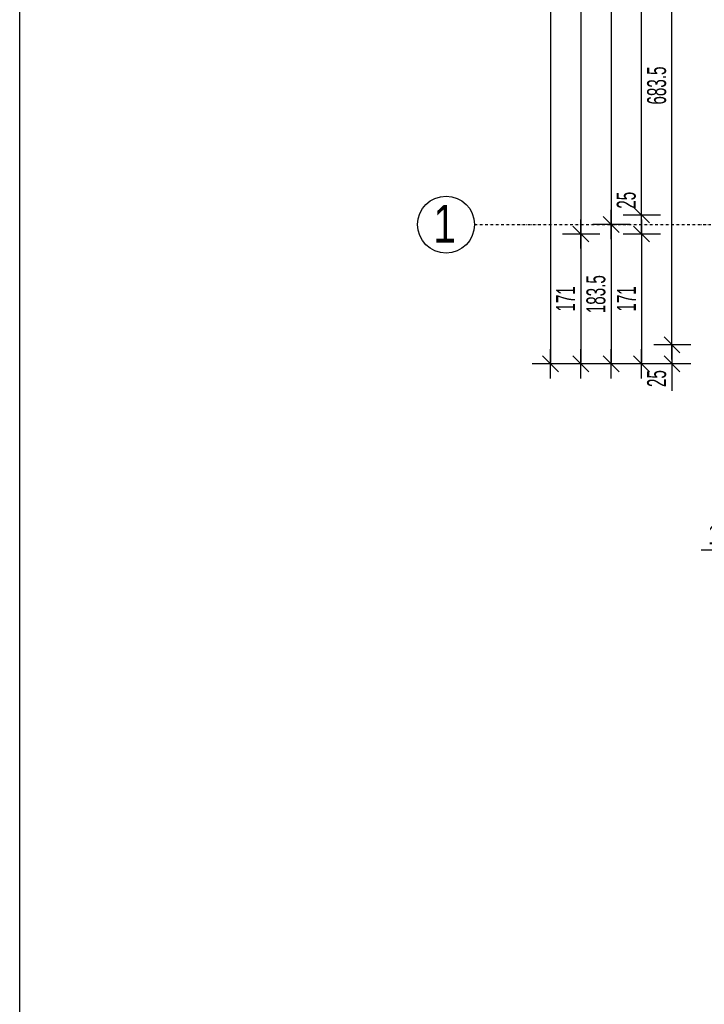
# Model space of a CAD drawing. Header units: millimetres. Extents: x 7622 to 25843, y -22705 to -15125.
# Tile 35 of 45: x 21399 to 22301, y -18995 to -17697. Entities that reach past the tile are written whole.
import ezdxf

# ---------------------------------------------------------------- set-up
doc = ezdxf.new("R2010")
doc.units = ezdxf.units.MM
doc.header["$LTSCALE"] = 10
doc.linetypes.add('MO', pattern=[0.7, 0.35, -0.17, 0.01, -0.17])
for name, color, linetype in [('BA_wym', 1, 'Continuous'), ('BD_osm', 1, 'MO'), ('BD_txs', 2, 'Continuous'), ('BD_wic', 1, 'Continuous')]:
    doc.layers.add(name, color=color, linetype=linetype)
doc.styles.add('BIKTS', font='bikromsw.shx', dxfattribs={"width": 0.8})
doc.styles.add('BIKWYM', font='bikromsw.shx', dxfattribs={"width": 0.6})
doc.dimstyles.new('BA_KR_100_cm', dxfattribs={"dimtxt": 25, "dimasz": 1.666667, "dimexe": 24, "dimexo": 0, "dimgap": 0, "dimtad": 0, "dimdec": 1, "dimrnd": 0.5, "dimzin": 9, "dimdsep": 46, "dimtxsty": 'BIKWYM', "dimblk": 'WYM-KR', "dimcen": 0, "dimdle": 20, "dimclrd": 256, "dimclre": 256, "dimclrt": 2, "dimadec": 0, "dimazin": 0, "dimtfac": 0.033333, "dimtdec": 1, "dimtmove": 0, "dimatfit": 3, "dimldrblk": 'WYM-KR', "dimfxl": 25, "dimfxlon": 1, "dimtvp": 0.8, "dimtolj": 1, "dimarcsym": 0})

# ---------------------------------------------------------------- blocks, each defined once
blk = doc.blocks.new('WYM-KR')
at = {"linetype": 'ByBlock'}
blk.add_line((11.52, 0), (-11.52, 0), dxfattribs=at)
at = {"color": 7, "linetype": 'ByBlock'}
blk.add_line((6.24, 6.24), (-6.24, -6.24), dxfattribs=at)
blk = doc.blocks.new('*D465')
at = {"layer": 'BA_wym', "lineweight": -2}
for p, q in [((22357.9, -18356.3), (22357.9, -18420.3)), ((22370.4, -18356.3), (22370.4, -18420.3)), ((22356.2, -18396.3), (22296.5, -18396.3)), ((22357.9, -18396.3), (22370.4, -18396.3)), ((22372.1, -18396.3), (22373.7, -18396.3))]:
    blk.add_line(p, q, dxfattribs=at)
at = {"layer": 'Defpoints', "color": 0}
for p in [(22357.9, -18150.8), (22370.4, -18150.8), (22370.4, -18396.3)]:
    blk.add_point(p, dxfattribs=at)
at = {"layer": 'BA_wym', "lineweight": -2, "xscale": 1.666666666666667, "yscale": 1.666666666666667, "zscale": 1.666666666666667}
blk.add_blockref('WYM-KR', (22357.9, -18396.3), dxfattribs=at)
at = {"layer": 'BA_wym', "lineweight": -2, "xscale": 1.666666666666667, "yscale": 1.666666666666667, "zscale": 1.666666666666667, "rotation": 180}
blk.add_blockref('WYM-KR', (22370.4, -18396.3), dxfattribs=at)
at = {"layer": 'BA_wym', "color": 2, "insert": (22325.5, -18376.3), "char_height": 25, "attachment_point": 5, "style": 'BIKWYM'}
blk.add_mtext('\\A1;12.5', dxfattribs=at)
blk = doc.blocks.new('*D490')
at = {"layer": 'BA_wym', "lineweight": -2}
for p, q in [((22282.9, -17442.3), (22233.9, -17442.3)), ((22257.9, -18124.1), (22257.9, -17444)), ((22282.9, -18125.8), (22233.9, -18125.8))]:
    blk.add_line(p, q, dxfattribs=at)
at = {"layer": 'Defpoints', "color": 0}
for p in [(22257.9, -17442.3), (22297.9, -17442.3), (22297.9, -18125.8)]:
    blk.add_point(p, dxfattribs=at)
at = {"layer": 'BA_wym', "lineweight": -2, "xscale": 1.666666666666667, "yscale": 1.666666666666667, "zscale": 1.666666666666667}
for p, rotation in [((22257.9, -17442.3), 90), ((22257.9, -18125.8), 270)]:
    blk.add_blockref('WYM-KR', p, dxfattribs=dict(at, rotation=rotation))
at = {"layer": 'BA_wym', "color": 2, "insert": (22237.9, -17784.1), "char_height": 25, "attachment_point": 5, "rotation": 90, "style": 'BIKWYM'}
blk.add_mtext('\\A1;683.5', dxfattribs=at)
blk = doc.blocks.new('*D491')
at = {"layer": 'BA_wym', "lineweight": -2}
for p, q in [((22282.9, -18125.8), (22233.9, -18125.8)), ((22257.9, -18124.1), (22257.9, -18122.5)), ((22257.9, -18125.8), (22257.9, -18150.8)), ((22282.9, -18150.8), (22233.9, -18150.8)), ((22257.9, -18152.5), (22257.9, -18186.5))]:
    blk.add_line(p, q, dxfattribs=at)
at = {"layer": 'Defpoints', "color": 0}
for p in [(22297.9, -18125.8), (22257.9, -18150.8), (22297.9, -18150.8)]:
    blk.add_point(p, dxfattribs=at)
at = {"layer": 'BA_wym', "lineweight": -2, "xscale": 1.666666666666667, "yscale": 1.666666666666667, "zscale": 1.666666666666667}
for p, rotation in [((22257.9, -18125.8), 270), ((22257.9, -18150.8), 90)]:
    blk.add_blockref('WYM-KR', p, dxfattribs=dict(at, rotation=rotation))
at = {"layer": 'BA_wym', "color": 2, "insert": (22237.9, -18170.3), "char_height": 25, "attachment_point": 5, "rotation": 90, "style": 'BIKWYM'}
blk.add_mtext('\\A1;25', dxfattribs=at)
blk = doc.blocks.new('*D495')
at = {"layer": 'BA_wym', "lineweight": -2}
for p, q in [((22242.9, -17124.8), (22193.9, -17124.8)), ((22217.9, -17953.1), (22217.9, -17126.5)), ((22242.9, -17954.8), (22193.9, -17954.8))]:
    blk.add_line(p, q, dxfattribs=at)
at = {"layer": 'Defpoints', "color": 0}
for p in [(22217.9, -17124.8), (22257.9, -17124.8), (22257.9, -17954.8)]:
    blk.add_point(p, dxfattribs=at)
at = {"layer": 'BA_wym', "lineweight": -2, "xscale": 1.666666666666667, "yscale": 1.666666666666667, "zscale": 1.666666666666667}
for p, rotation in [((22217.9, -17124.8), 90), ((22217.9, -17954.8), 270)]:
    blk.add_blockref('WYM-KR', p, dxfattribs=dict(at, rotation=rotation))
at = {"layer": 'BA_wym', "color": 2, "insert": (22197.9, -17539.8), "char_height": 25, "attachment_point": 5, "rotation": 90, "style": 'BIKWYM'}
blk.add_mtext('\\A1;830', dxfattribs=at)
blk = doc.blocks.new('*D496')
at = {"layer": 'BA_wym', "lineweight": -2}
for p, q in [((22217.9, -17953.1), (22217.9, -17919.1)), ((22242.9, -17954.8), (22193.9, -17954.8)), ((22217.9, -17979.8), (22217.9, -17954.8)), ((22242.9, -17979.8), (22193.9, -17979.8)), ((22217.9, -17981.5), (22217.9, -17983.1))]:
    blk.add_line(p, q, dxfattribs=at)
at = {"layer": 'Defpoints', "color": 0}
for p in [(22217.9, -17954.8), (22257.9, -17954.8), (22257.9, -17979.8)]:
    blk.add_point(p, dxfattribs=at)
at = {"layer": 'BA_wym', "lineweight": -2, "xscale": 1.666666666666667, "yscale": 1.666666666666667, "zscale": 1.666666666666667}
for p, rotation in [((22217.9, -17954.8), 270), ((22217.9, -17979.8), 90)]:
    blk.add_blockref('WYM-KR', p, dxfattribs=dict(at, rotation=rotation))
at = {"layer": 'BA_wym', "color": 2, "insert": (22197.9, -17935.3), "char_height": 25, "attachment_point": 5, "rotation": 90, "style": 'BIKWYM'}
blk.add_mtext('\\A1;25', dxfattribs=at)
blk = doc.blocks.new('*D497')
at = {"layer": 'BA_wym', "lineweight": -2}
for p, q in [((22242.9, -17979.8), (22193.9, -17979.8)), ((22217.9, -17981.5), (22217.9, -18149.1)), ((22242.9, -18150.8), (22193.9, -18150.8))]:
    blk.add_line(p, q, dxfattribs=at)
at = {"layer": 'Defpoints', "color": 0}
for p in [(22257.9, -17979.8), (22217.9, -18150.8), (22257.9, -18150.8)]:
    blk.add_point(p, dxfattribs=at)
at = {"layer": 'BA_wym', "lineweight": -2, "xscale": 1.666666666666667, "yscale": 1.666666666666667, "zscale": 1.666666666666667}
for p, rotation in [((22217.9, -17979.8), 90), ((22217.9, -18150.8), 270)]:
    blk.add_blockref('WYM-KR', p, dxfattribs=dict(at, rotation=rotation))
at = {"layer": 'BA_wym', "color": 2, "insert": (22197.9, -18065.3), "char_height": 25, "attachment_point": 5, "rotation": 90, "style": 'BIKWYM'}
blk.add_mtext('\\A1;171', dxfattribs=at)
blk = doc.blocks.new('*D502')
at = {"layer": 'BA_wym', "lineweight": -2}
for p, q in [((22202.9, -17217.3), (22153.9, -17217.3)), ((22177.9, -17219), (22177.9, -17965.6)), ((22202.9, -17967.3), (22153.9, -17967.3))]:
    blk.add_line(p, q, dxfattribs=at)
at = {"layer": 'Defpoints', "color": 0}
for p in [(22217.9, -17217.3), (22177.9, -17967.3), (22217.9, -17967.3)]:
    blk.add_point(p, dxfattribs=at)
at = {"layer": 'BA_wym', "lineweight": -2, "xscale": 1.666666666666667, "yscale": 1.666666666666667, "zscale": 1.666666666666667}
for p, rotation in [((22177.9, -17217.3), 90), ((22177.9, -17967.3), 270)]:
    blk.add_blockref('WYM-KR', p, dxfattribs=dict(at, rotation=rotation))
at = {"layer": 'BA_wym', "color": 2, "insert": (22157.9, -17592.3), "char_height": 25, "attachment_point": 5, "rotation": 90, "style": 'BIKWYM'}
blk.add_mtext('\\A1;750', dxfattribs=at)
blk = doc.blocks.new('*D503')
at = {"layer": 'BA_wym', "lineweight": -2}
for p, q in [((22202.9, -17967.3), (22153.9, -17967.3)), ((22177.9, -17969), (22177.9, -18149.1)), ((22202.9, -18150.8), (22153.9, -18150.8))]:
    blk.add_line(p, q, dxfattribs=at)
at = {"layer": 'Defpoints', "color": 0}
for p in [(22217.9, -17967.3), (22177.9, -18150.8), (22217.9, -18150.8)]:
    blk.add_point(p, dxfattribs=at)
at = {"layer": 'BA_wym', "lineweight": -2, "xscale": 1.666666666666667, "yscale": 1.666666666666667, "zscale": 1.666666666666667}
for p, rotation in [((22177.9, -17967.3), 90), ((22177.9, -18150.8), 270)]:
    blk.add_blockref('WYM-KR', p, dxfattribs=dict(at, rotation=rotation))
at = {"layer": 'BA_wym', "color": 2, "insert": (22157.9, -18059.1), "char_height": 25, "attachment_point": 5, "rotation": 90, "style": 'BIKWYM'}
blk.add_mtext('\\A1;183.5', dxfattribs=at)
blk = doc.blocks.new('*D505')
at = {"layer": 'BA_wym', "lineweight": -2}
for p, q in [((22162.9, -16154.8), (22113.9, -16154.8)), ((22137.9, -16156.5), (22137.9, -17978.1)), ((22162.9, -17979.8), (22113.9, -17979.8))]:
    blk.add_line(p, q, dxfattribs=at)
at = {"layer": 'Defpoints', "color": 0}
for p in [(22177.9, -16154.8), (22137.9, -17979.8), (22177.9, -17979.8)]:
    blk.add_point(p, dxfattribs=at)
at = {"layer": 'BA_wym', "lineweight": -2, "xscale": 1.666666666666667, "yscale": 1.666666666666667, "zscale": 1.666666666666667}
for p, rotation in [((22137.9, -16154.8), 90), ((22137.9, -17979.8), 270)]:
    blk.add_blockref('WYM-KR', p, dxfattribs=dict(at, rotation=rotation))
at = {"layer": 'BA_wym', "color": 2, "insert": (22117.9, -17067.3), "char_height": 25, "attachment_point": 5, "rotation": 90, "style": 'BIKWYM'}
blk.add_mtext('\\A1;1825', dxfattribs=at)
blk = doc.blocks.new('*D506')
at = {"layer": 'BA_wym', "lineweight": -2}
for p, q in [((22162.9, -17979.8), (22113.9, -17979.8)), ((22137.9, -17981.5), (22137.9, -18149.1)), ((22162.9, -18150.8), (22113.9, -18150.8))]:
    blk.add_line(p, q, dxfattribs=at)
at = {"layer": 'Defpoints', "color": 0}
for p in [(22177.9, -17979.8), (22137.9, -18150.8), (22177.9, -18150.8)]:
    blk.add_point(p, dxfattribs=at)
at = {"layer": 'BA_wym', "lineweight": -2, "xscale": 1.666666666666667, "yscale": 1.666666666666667, "zscale": 1.666666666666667}
for p, rotation in [((22137.9, -17979.8), 90), ((22137.9, -18150.8), 270)]:
    blk.add_blockref('WYM-KR', p, dxfattribs=dict(at, rotation=rotation))
at = {"layer": 'BA_wym', "color": 2, "insert": (22117.9, -18065.3), "char_height": 25, "attachment_point": 5, "rotation": 90, "style": 'BIKWYM'}
blk.add_mtext('\\A1;171', dxfattribs=at)
blk = doc.blocks.new('*D507')
at = {"layer": 'BA_wym', "lineweight": -2}
for p, q in [((22122.9, -16103.8), (22073.9, -16103.8)), ((22097.9, -16105.5), (22097.9, -18149.1)), ((22122.9, -18150.8), (22073.9, -18150.8))]:
    blk.add_line(p, q, dxfattribs=at)
at = {"layer": 'Defpoints', "color": 0}
for p in [(22137.9, -16103.8), (22097.9, -18150.8), (22137.9, -18150.8)]:
    blk.add_point(p, dxfattribs=at)
at = {"layer": 'BA_wym', "lineweight": -2, "xscale": 1.666666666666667, "yscale": 1.666666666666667, "zscale": 1.666666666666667}
for p, rotation in [((22097.9, -16103.8), 90), ((22097.9, -18150.8), 270)]:
    blk.add_blockref('WYM-KR', p, dxfattribs=dict(at, rotation=rotation))
at = {"layer": 'BA_wym', "color": 2, "insert": (22077.9, -17127.3), "char_height": 25, "attachment_point": 5, "rotation": 90, "style": 'BIKWYM'}
blk.add_mtext('\\A1;2047', dxfattribs=at)

msp = doc.modelspace()

# ---------------------------------------------------------------- linework, layer by layer
at = {"layer": 'BD_osm'}
msp.add_lwpolyline([(21997.89, -17967.31), (25322.89, -17967.31)], dxfattribs=at)
at = {"layer": 'BD_wic', "color": 5}
msp.add_lwpolyline([(21398.68, -15284.7), (25842.81, -15284.7), (25842.81, -22705.2), (21398.68, -22705.2)], close=True, dxfattribs=at)
at = {"layer": 'BD_wic'}
msp.add_circle((21960.39, -17967.31), 37.5, dxfattribs=at)

# ---------------------------------------------------------------- texts
at = {"layer": 'BD_txs', "style": 'BIKTS', "width": 0.8}
msp.add_text('1', height=50, dxfattribs=at).set_placement((21943.58, -17991.37))

# ---------------------------------------------------------------- dimensions: what is measured, and where the dimension line sits
at = {"layer": 'BA_wym'}
for base, p1, p2, picture, middle in [((22097.89, -18150.81), (22137.89, -16103.81), (22137.89, -18150.81), '*D507', (22077.89, -17127.31)), ((22137.89, -17979.81), (22177.89, -16154.81), (22177.89, -17979.81), '*D505', (22117.89, -17067.31)), ((22217.89, -17124.81), (22257.89, -17954.81), (22257.89, -17124.81), '*D495', (22197.89, -17539.81)), ((22177.89, -17967.31), (22217.89, -17217.31), (22217.89, -17967.31), '*D502', (22157.89, -17592.31)), ((22257.89, -17442.31), (22297.89, -18125.81), (22297.89, -17442.31), '*D490', (22237.89, -17784.06)), ((22217.89, -17954.81), (22257.89, -17979.81), (22257.89, -17954.81), '*D496', (22197.89, -17935.29)), ((22177.89, -18150.81), (22217.89, -17967.31), (22217.89, -18150.81), '*D503', (22157.89, -18059.06)), ((22137.89, -18150.81), (22177.89, -17979.81), (22177.89, -18150.81), '*D506', (22117.89, -18065.31)), ((22217.89, -18150.81), (22257.89, -17979.81), (22257.89, -18150.81), '*D497', (22197.89, -18065.31)), ((22257.89, -18150.81), (22297.89, -18125.81), (22297.89, -18150.81), '*D491', (22237.89, -18170.33))]:
    dim = msp.add_linear_dim(base=base, p1=p1, p2=p2, angle=90, dimstyle='BA_KR_100_cm', override={"dimatfit": 1}, dxfattribs=at)
    dim.commit()
    dim.dimension.update_dxf_attribs({"geometry": picture, "text_midpoint": middle})
dim = msp.add_linear_dim(base=(22370.39, -18396.27), p1=(22357.89, -18150.81), p2=(22370.39, -18150.81), dimstyle='BA_KR_100_cm', override={"dimatfit": 1, "dimfxl": 40}, dxfattribs=at)
dim.commit()
dim.dimension.update_dxf_attribs({"geometry": '*D465', "text_midpoint": (22325.51, -18396.27), "dimtype": 160})

doc.saveas('drawing.dxf')
